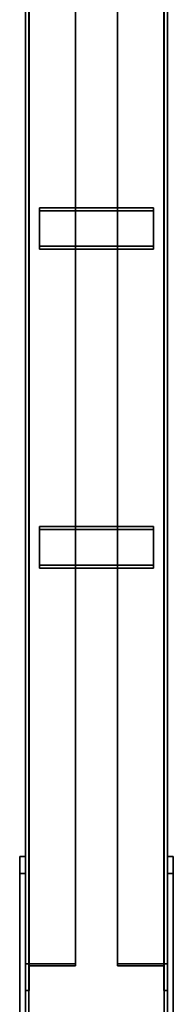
# Model space of a CAD drawing. Extents: x 13429 to 13460.1, y 572.8 to 605.1.
# Tile 148 of 256: x 13456.503 to 13456.638, y 584.003 to 584.868. Entities that reach past the tile are written whole.
import ezdxf

# ---------------------------------------------------------------- set-up
doc = ezdxf.new("R2010")
doc.units = 0
doc.header["$LTSCALE"] = 150
doc.header["$MEASUREMENT"] = 0
doc.layers.add('3DFACE_PLATE', color=7, linetype='CONTINUOUS')
doc.layers.add('3DFACE_SHAPE', color=7, linetype='CONTINUOUS')

msp = doc.modelspace()

# ---------------------------------------------------------------- linework, layer by layer
at = {"layer": '3DFACE_PLATE', "color": 6}
for points, invisible_edges in [([(13456.62085, 584.66917, 0.32222), (13456.62085, 584.70302, 0.3009), (13456.52085, 584.66917, 0.32222)], 2), ([(13456.62085, 584.70302, 0.3009), (13456.52085, 584.70302, 0.3009), (13456.52085, 584.66917, 0.32222)], 12), ([(13456.52085, 584.70302, 0.3009), (13456.52085, 584.70035, 0.29667), (13456.52085, 584.66917, 0.32222)], 2), ([(13456.62085, 584.70302, 0.3009), (13456.62085, 584.70035, 0.29667), (13456.52085, 584.70302, 0.3009)], 2), ([(13456.62085, 584.70035, 0.29667), (13456.52085, 584.70035, 0.29667), (13456.52085, 584.70302, 0.3009)], 12), ([(13456.52085, 584.66651, 0.31799), (13456.52085, 584.70035, 0.29667), (13456.62085, 584.66651, 0.31799)], 2), ([(13456.52085, 584.70035, 0.29667), (13456.62085, 584.70035, 0.29667), (13456.62085, 584.66651, 0.31799)], 12), ([(13456.52085, 584.70035, 0.29667), (13456.52085, 584.66651, 0.31799), (13456.52085, 584.66917, 0.32222)], 12), ([(13456.62085, 584.66917, 0.32222), (13456.62085, 584.66651, 0.31799), (13456.62085, 584.70302, 0.3009)], 2), ([(13456.62085, 584.66651, 0.31799), (13456.62085, 584.70035, 0.29667), (13456.62085, 584.70302, 0.3009)], 12), ([(13456.52085, 584.66917, 0.32222), (13456.52085, 584.66651, 0.31799), (13456.62085, 584.66917, 0.32222)], 2), ([(13456.52085, 584.66651, 0.31799), (13456.62085, 584.66651, 0.31799), (13456.62085, 584.66917, 0.32222)], 12), ([(13456.62085, 584.3891, 0.49864), (13456.62085, 584.42295, 0.47732), (13456.52085, 584.3891, 0.49864)], 2), ([(13456.62085, 584.42295, 0.47732), (13456.52085, 584.42295, 0.47732), (13456.52085, 584.3891, 0.49864)], 12), ([(13456.52085, 584.42295, 0.47732), (13456.52085, 584.42028, 0.47309), (13456.52085, 584.3891, 0.49864)], 2), ([(13456.62085, 584.42295, 0.47732), (13456.62085, 584.42028, 0.47309), (13456.52085, 584.42295, 0.47732)], 2), ([(13456.62085, 584.42028, 0.47309), (13456.52085, 584.42028, 0.47309), (13456.52085, 584.42295, 0.47732)], 12), ([(13456.52085, 584.38644, 0.49441), (13456.52085, 584.42028, 0.47309), (13456.62085, 584.38644, 0.49441)], 2), ([(13456.52085, 584.42028, 0.47309), (13456.62085, 584.42028, 0.47309), (13456.62085, 584.38644, 0.49441)], 12), ([(13456.52085, 584.42028, 0.47309), (13456.52085, 584.38644, 0.49441), (13456.52085, 584.3891, 0.49864)], 12), ([(13456.62085, 584.3891, 0.49864), (13456.62085, 584.38644, 0.49441), (13456.62085, 584.42295, 0.47732)], 2), ([(13456.62085, 584.38644, 0.49441), (13456.62085, 584.42028, 0.47309), (13456.62085, 584.42295, 0.47732)], 12), ([(13456.52085, 584.3891, 0.49864), (13456.52085, 584.38644, 0.49441), (13456.62085, 584.3891, 0.49864)], 2), ([(13456.52085, 584.38644, 0.49441), (13456.62085, 584.38644, 0.49441), (13456.62085, 584.3891, 0.49864)], 12), ([(13456.50335, 583.90419, 0.58997), (13456.50335, 583.88926, 0.73923), (13456.50335, 584.13305, 0.61286)], 2), ([(13456.50335, 583.88926, 0.73923), (13456.50335, 584.11812, 0.76211), (13456.50335, 584.13305, 0.61286)], 12), ([(13456.50335, 584.13305, 0.61286), (13456.50835, 584.13305, 0.61286), (13456.50335, 583.90419, 0.58997)], 2), ([(13456.50835, 584.13305, 0.61286), (13456.50835, 583.90419, 0.58997), (13456.50335, 583.90419, 0.58997)], 12), ([(13456.50335, 584.11812, 0.76211), (13456.50835, 584.11812, 0.76211), (13456.50335, 584.13305, 0.61286)], 2), ([(13456.50835, 584.11812, 0.76211), (13456.50835, 584.13305, 0.61286), (13456.50335, 584.13305, 0.61286)], 12), ([(13456.50835, 584.13305, 0.61286), (13456.50835, 584.11812, 0.76211), (13456.50835, 583.90419, 0.58997)], 2), ([(13456.63335, 583.90419, 0.58997), (13456.63335, 583.88926, 0.73923), (13456.63335, 584.13305, 0.61286)], 2), ([(13456.63335, 583.88926, 0.73923), (13456.63335, 584.11812, 0.76211), (13456.63335, 584.13305, 0.61286)], 12), ([(13456.63335, 584.13305, 0.61286), (13456.63835, 584.13305, 0.61286), (13456.63335, 583.90419, 0.58997)], 2), ([(13456.63835, 584.13305, 0.61286), (13456.63835, 583.90419, 0.58997), (13456.63335, 583.90419, 0.58997)], 12), ([(13456.63335, 584.11812, 0.76211), (13456.63835, 584.11812, 0.76211), (13456.63335, 584.13305, 0.61286)], 2), ([(13456.63835, 584.11812, 0.76211), (13456.63835, 584.13305, 0.61286), (13456.63335, 584.13305, 0.61286)], 12), ([(13456.63835, 584.13305, 0.61286), (13456.63835, 584.11812, 0.76211), (13456.63835, 583.90419, 0.58997)], 2), ([(13456.50335, 583.88926, 0.73923), (13456.50835, 583.88926, 0.73923), (13456.50335, 584.11812, 0.76211)], 2), ([(13456.50835, 583.88926, 0.73923), (13456.50835, 584.11812, 0.76211), (13456.50335, 584.11812, 0.76211)], 12), ([(13456.50835, 584.11812, 0.76211), (13456.50835, 583.88926, 0.73923), (13456.50835, 583.90419, 0.58997)], 12), ([(13456.63335, 583.88926, 0.73923), (13456.63835, 583.88926, 0.73923), (13456.63335, 584.11812, 0.76211)], 2), ([(13456.63835, 583.88926, 0.73923), (13456.63835, 584.11812, 0.76211), (13456.63335, 584.11812, 0.76211)], 12), ([(13456.63835, 584.11812, 0.76211), (13456.63835, 583.88926, 0.73923), (13456.63835, 583.90419, 0.58997)], 12)]:
    msp.add_3dface(points, dxfattribs=dict(at, invisible_edges=invisible_edges))
at = {"layer": '3DFACE_SHAPE', "color": 13}
for points, invisible_edges in [([(13456.50835, 580.29601, 0.02995), (13456.50835, 585.14601, 0.02995), (13456.50835, 580.29601, -0.02005)], 2), ([(13456.50835, 585.14601, 0.02995), (13456.50835, 585.14601, -0.02005), (13456.50835, 580.29601, -0.02005)], 12), ([(13456.51139, 580.29601, 0.02995), (13456.51139, 585.14601, 0.02995), (13456.50835, 580.29601, 0.02995)], 2), ([(13456.51139, 585.14601, 0.02995), (13456.50835, 585.14601, 0.02995), (13456.50835, 580.29601, 0.02995)], 12), ([(13456.50835, 580.29601, -0.02005), (13456.50835, 585.14601, -0.02005), (13456.63335, 580.29601, -0.02005)], 2), ([(13456.50835, 585.14601, -0.02005), (13456.63335, 585.14601, -0.02005), (13456.63335, 580.29601, -0.02005)], 12), ([(13456.50835, 580.29999, 0.35015), (13456.50835, 585.14601, 0.83475), (13456.51139, 580.29999, 0.35015)], 2), ([(13456.50835, 585.14601, 0.83475), (13456.51139, 585.14601, 0.83475), (13456.51139, 580.29999, 0.35015)], 12), ([(13456.50835, 585.14104, 0.8845), (13456.50835, 585.14601, 0.83475), (13456.50835, 580.29999, 0.35015)], 12), ([(13456.50835, 580.29502, 0.3999), (13456.50835, 585.14104, 0.8845), (13456.50835, 580.29999, 0.35015)], 2), ([(13456.63335, 580.29502, 0.3999), (13456.63335, 585.14104, 0.8845), (13456.50835, 580.29502, 0.3999)], 2), ([(13456.63335, 585.14104, 0.8845), (13456.50835, 585.14104, 0.8845), (13456.50835, 580.29502, 0.3999)], 12), ([(13456.51139, 580.29601, -0.01701), (13456.51139, 585.14601, -0.01701), (13456.51139, 580.29601, 0.02995)], 2), ([(13456.51139, 585.14601, -0.01701), (13456.51139, 585.14601, 0.02995), (13456.51139, 580.29601, 0.02995)], 12), ([(13456.63031, 580.29601, -0.01701), (13456.63031, 585.14601, -0.01701), (13456.51139, 580.29601, -0.01701)], 2), ([(13456.63031, 585.14601, -0.01701), (13456.51139, 585.14601, -0.01701), (13456.51139, 580.29601, -0.01701)], 12), ([(13456.51139, 580.29999, 0.35015), (13456.51139, 585.14601, 0.83475), (13456.51139, 580.29532, 0.39688)], 2), ([(13456.51139, 585.14601, 0.83475), (13456.51139, 585.14134, 0.88148), (13456.51139, 580.29532, 0.39688)], 12), ([(13456.51139, 580.29532, 0.39688), (13456.51139, 585.14134, 0.88148), (13456.63031, 580.29532, 0.39688)], 2), ([(13456.51139, 585.14134, 0.88148), (13456.63031, 585.14134, 0.88148), (13456.63031, 580.29532, 0.39688)], 12), ([(13456.63031, 580.29601, 0.02995), (13456.63031, 585.14601, 0.02995), (13456.63031, 580.29601, -0.01701)], 2), ([(13456.63031, 585.14601, 0.02995), (13456.63031, 585.14601, -0.01701), (13456.63031, 580.29601, -0.01701)], 12), ([(13456.63335, 580.29601, 0.02995), (13456.63335, 585.14601, 0.02995), (13456.63031, 580.29601, 0.02995)], 2), ([(13456.63335, 585.14601, 0.02995), (13456.63031, 585.14601, 0.02995), (13456.63031, 580.29601, 0.02995)], 12), ([(13456.63031, 580.29999, 0.35015), (13456.63031, 585.14601, 0.83475), (13456.63335, 580.29999, 0.35015)], 2), ([(13456.63031, 585.14601, 0.83475), (13456.63335, 585.14601, 0.83475), (13456.63335, 580.29999, 0.35015)], 12), ([(13456.63031, 585.14134, 0.88148), (13456.63031, 585.14601, 0.83475), (13456.63031, 580.29999, 0.35015)], 12), ([(13456.63031, 580.29532, 0.39688), (13456.63031, 585.14134, 0.88148), (13456.63031, 580.29999, 0.35015)], 2), ([(13456.63335, 580.29601, -0.02005), (13456.63335, 585.14601, -0.02005), (13456.63335, 580.29601, 0.02995)], 2), ([(13456.63335, 585.14601, -0.02005), (13456.63335, 585.14601, 0.02995), (13456.63335, 580.29601, 0.02995)], 12), ([(13456.63335, 580.29999, 0.35015), (13456.63335, 585.14601, 0.83475), (13456.63335, 580.29502, 0.3999)], 2), ([(13456.63335, 585.14601, 0.83475), (13456.63335, 585.14104, 0.8845), (13456.63335, 580.29502, 0.3999)], 12), ([(13456.50835, 585.02466, 0.04039), (13456.50835, 584.01523, 0.67623), (13456.50835, 585.04811, 0.07762)], 2), ([(13456.50835, 584.01523, 0.67623), (13456.50835, 584.03868, 0.71346), (13456.50835, 585.04811, 0.07762)], 12), ([(13456.50835, 585.04811, 0.07762), (13456.50835, 584.03868, 0.71346), (13456.55235, 585.04811, 0.07762)], 2), ([(13456.50835, 584.03868, 0.71346), (13456.55235, 584.03868, 0.71346), (13456.55235, 585.04811, 0.07762)], 12), ([(13456.51155, 585.04641, 0.07491), (13456.51155, 584.03697, 0.71075), (13456.51155, 585.02466, 0.04039)], 2), ([(13456.55235, 585.04641, 0.07491), (13456.55235, 584.03697, 0.71075), (13456.51155, 585.04641, 0.07491)], 2), ([(13456.55235, 584.03697, 0.71075), (13456.51155, 584.03697, 0.71075), (13456.51155, 585.04641, 0.07491)], 12), ([(13456.55235, 585.04811, 0.07762), (13456.55235, 584.03868, 0.71346), (13456.55235, 585.04641, 0.07491)], 2), ([(13456.55235, 584.03868, 0.71346), (13456.55235, 584.03697, 0.71075), (13456.55235, 585.04641, 0.07491)], 12), ([(13456.58935, 584.03868, 0.71346), (13456.58935, 585.04811, 0.07762), (13456.58935, 584.03697, 0.71075)], 2), ([(13456.58935, 585.04811, 0.07762), (13456.58935, 585.04641, 0.07491), (13456.58935, 584.03697, 0.71075)], 12), ([(13456.63335, 584.03868, 0.71346), (13456.63335, 585.04811, 0.07762), (13456.58935, 584.03868, 0.71346)], 2), ([(13456.63335, 585.04811, 0.07762), (13456.58935, 585.04811, 0.07762), (13456.58935, 584.03868, 0.71346)], 12), ([(13456.58935, 584.03697, 0.71075), (13456.58935, 585.04641, 0.07491), (13456.63015, 584.03697, 0.71075)], 2), ([(13456.58935, 585.04641, 0.07491), (13456.63015, 585.04641, 0.07491), (13456.63015, 584.03697, 0.71075)], 12), ([(13456.63015, 584.03697, 0.71075), (13456.63015, 585.04641, 0.07491), (13456.63015, 584.01523, 0.67623)], 2), ([(13456.63015, 585.04641, 0.07491), (13456.63015, 585.02466, 0.04039), (13456.63015, 584.01523, 0.67623)], 12), ([(13456.63335, 585.02466, 0.04039), (13456.63335, 585.04811, 0.07762), (13456.63335, 584.03868, 0.71346)], 12), ([(13456.51155, 585.02466, 0.04039), (13456.51155, 584.01523, 0.67623), (13456.50835, 585.02466, 0.04039)], 2), ([(13456.51155, 584.01523, 0.67623), (13456.50835, 584.01523, 0.67623), (13456.50835, 585.02466, 0.04039)], 12), ([(13456.51155, 584.03697, 0.71075), (13456.51155, 584.01523, 0.67623), (13456.51155, 585.02466, 0.04039)], 12), ([(13456.63015, 584.01523, 0.67623), (13456.63015, 585.02466, 0.04039), (13456.63335, 584.01523, 0.67623)], 2), ([(13456.63015, 585.02466, 0.04039), (13456.63335, 585.02466, 0.04039), (13456.63335, 584.01523, 0.67623)], 12), ([(13456.63335, 584.01523, 0.67623), (13456.63335, 585.02466, 0.04039), (13456.63335, 584.03868, 0.71346)], 2), ([(13456.50835, 584.01523, 0.67623), (13456.51155, 584.03697, 0.71075), (13456.50835, 584.03868, 0.71346)], 3), ([(13456.51155, 584.03697, 0.71075), (13456.55235, 584.03868, 0.71346), (13456.50835, 584.03868, 0.71346)], 13), ([(13456.51155, 584.01523, 0.67623), (13456.51155, 584.03697, 0.71075), (13456.50835, 584.01523, 0.67623)], 2), ([(13456.51155, 584.03697, 0.71075), (13456.55235, 584.03697, 0.71075), (13456.55235, 584.03868, 0.71346)], 12), ([(13456.58935, 584.03697, 0.71075), (13456.63015, 584.03697, 0.71075), (13456.58935, 584.03868, 0.71346)], 2), ([(13456.58935, 584.03868, 0.71346), (13456.63015, 584.03697, 0.71075), (13456.63335, 584.03868, 0.71346)], 3), ([(13456.63015, 584.03697, 0.71075), (13456.63335, 584.01523, 0.67623), (13456.63335, 584.03868, 0.71346)], 13), ([(13456.63015, 584.03697, 0.71075), (13456.63015, 584.01523, 0.67623), (13456.63335, 584.01523, 0.67623)], 12)]:
    msp.add_3dface(points, dxfattribs=dict(at, invisible_edges=invisible_edges))

doc.saveas('drawing.dxf')
